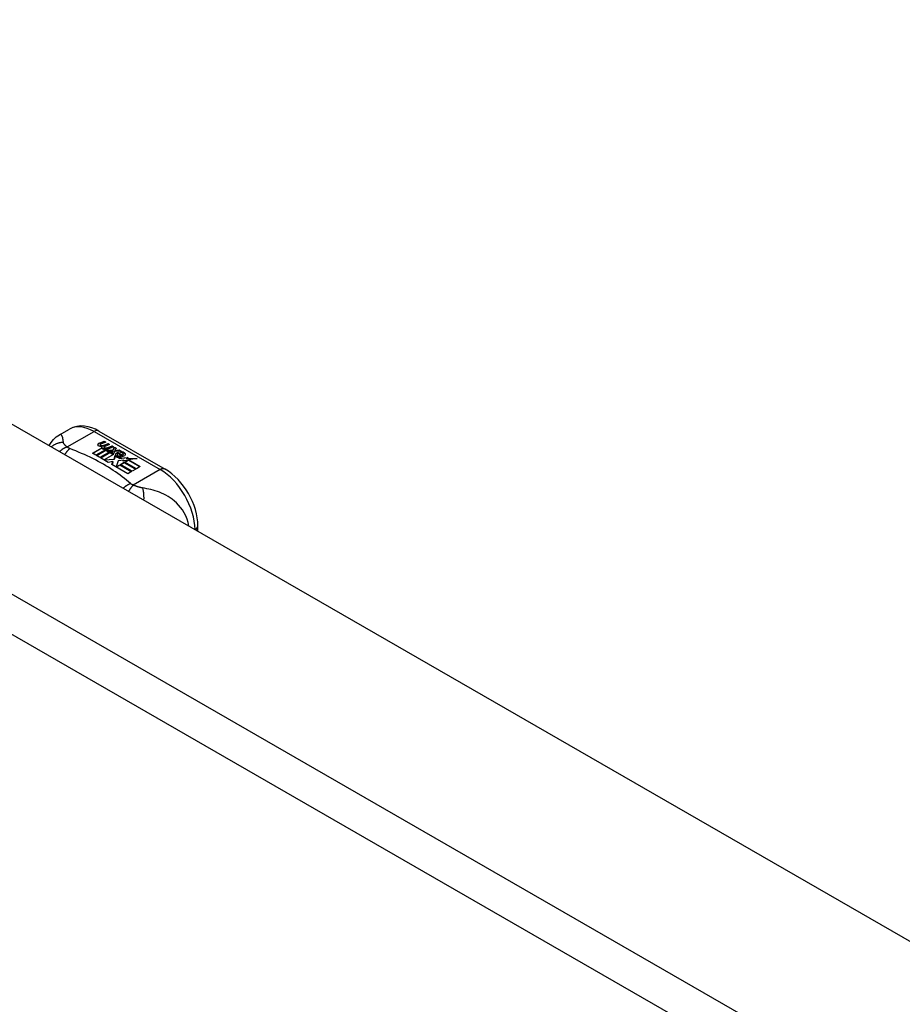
# Model space of a CAD drawing. Header units: inches. Extents: x 145 to 171, y 52.7 to 82.2.
# Tile 11 of 20: x 148.5 to 152.1, y 78.3 to 82.2. Entities that reach past the tile are written whole.
import ezdxf

# ---------------------------------------------------------------- set-up
doc = ezdxf.new("R2010")
doc.units = ezdxf.units.IN
doc.header["$MEASUREMENT"] = 0
doc.layers.add('Visible Edges(ANSI)', color=7, linetype='Continuous', lineweight=25)
doc.layers.add('Visible Tangent Edges(ANSI)', color=7, linetype='Continuous', lineweight=25)

msp = doc.modelspace()

# ---------------------------------------------------------------- linework, layer by layer
at = {"layer": 'Visible Edges(ANSI)'}
for p, q in [((145.705, 82.2276), (170.8815, 67.7294)), ((148.703, 80.5678), (148.7431, 80.5908)), ((148.861, 80.5831), (149.1255, 80.4308)), ((148.8624, 80.5346), (148.8817, 80.5421)), ((148.8817, 80.5405), (148.8624, 80.533)), ((148.8817, 80.5421), (148.8879, 80.5385)), ((148.8817, 80.5421), (148.8817, 80.5405)), ((148.8862, 80.5378), (148.8817, 80.5405)), ((148.8347, 80.494), (148.8722, 80.5156)), ((148.8722, 80.514), (148.8361, 80.4932)), ((148.8868, 80.5079), (148.8487, 80.486)), ((148.8507, 80.4848), (148.8888, 80.5068)), ((148.8888, 80.5052), (148.8521, 80.484)), ((148.9077, 80.5015), (148.8647, 80.4768)), ((148.8655, 80.5278), (148.8655, 80.5262)), ((148.8667, 80.4756), (148.9131, 80.5024)), ((148.8879, 80.5385), (148.8687, 80.5308)), ((148.8722, 80.5156), (148.8722, 80.514)), ((148.8741, 80.5251), (148.8741, 80.5234)), ((148.8742, 80.5234), (148.8742, 80.5218)), ((148.8842, 80.5128), (148.881, 80.5113)), ((148.881, 80.5113), (148.8868, 80.5079)), ((148.881, 80.5113), (148.881, 80.5096)), ((148.8854, 80.5071), (148.881, 80.5096)), ((148.8814, 80.5187), (148.8814, 80.5171)), ((148.8841, 80.5111), (148.889, 80.5134)), ((148.8894, 80.508), (148.8841, 80.5111)), ((148.9037, 80.5294), (148.8846, 80.5217)), ((148.885, 80.5279), (148.8975, 80.533)), ((148.8975, 80.5313), (148.885, 80.5263)), ((148.885, 80.5279), (148.885, 80.5263)), ((148.889, 80.5118), (148.8856, 80.5102)), ((148.889, 80.5134), (148.8876, 80.5142)), ((148.8888, 80.5068), (148.8993, 80.5008)), ((148.8888, 80.5068), (148.8888, 80.5052)), ((148.8993, 80.4991), (148.8888, 80.5052)), ((148.889, 80.5134), (148.889, 80.5118)), ((148.9197, 80.5202), (148.8894, 80.508)), ((148.8921, 80.5064), (148.9161, 80.507)), ((148.8998, 80.502), (148.8921, 80.5064)), ((148.9161, 80.5054), (148.8948, 80.5049)), ((148.8975, 80.533), (148.9037, 80.5294)), ((148.8975, 80.533), (148.8975, 80.5313)), ((148.902, 80.5287), (148.8975, 80.5313)), ((148.8993, 80.5008), (148.9077, 80.5015)), ((148.8993, 80.5008), (148.8993, 80.4991)), ((148.9148, 80.5033), (148.8998, 80.502)), ((148.901, 80.5187), (148.9135, 80.5238)), ((148.9135, 80.5221), (148.901, 80.5171)), ((148.9131, 80.5024), (148.9083, 80.4956)), ((148.9108, 80.4957), (148.9158, 80.5028)), ((148.9158, 80.5011), (148.9116, 80.4952)), ((148.9135, 80.5238), (148.9197, 80.5202)), ((148.9135, 80.5238), (148.9135, 80.5221)), ((148.918, 80.5195), (148.9135, 80.5221)), ((148.9158, 80.5028), (148.9148, 80.5033)), ((148.9158, 80.5028), (148.9158, 80.5011)), ((148.9161, 80.507), (148.9229, 80.5183)), ((148.9229, 80.5167), (148.9161, 80.5054)), ((148.9161, 80.507), (148.9161, 80.5054)), ((148.9245, 80.5023), (148.9184, 80.4913)), ((148.9229, 80.5183), (148.9306, 80.5139)), ((148.9229, 80.5183), (148.9229, 80.5167)), ((148.9297, 80.5128), (148.9229, 80.5167)), ((148.9493, 80.5032), (148.9245, 80.5023)), ((148.9306, 80.5139), (148.9249, 80.5066)), ((148.9249, 80.5066), (148.9261, 80.5059)), ((148.9249, 80.5066), (148.9249, 80.505)), ((148.9261, 80.5043), (148.9249, 80.505)), ((148.9261, 80.5059), (148.9416, 80.5076)), ((148.9416, 80.5059), (148.9261, 80.5043)), ((148.9261, 80.5059), (148.9261, 80.5043)), ((148.9416, 80.5076), (148.9493, 80.5032)), ((148.9416, 80.5076), (148.9416, 80.5059)), ((148.9466, 80.5031), (148.9416, 80.5059)), ((148.9463, 80.4985), (148.9505, 80.501)), ((148.9505, 80.501), (148.9505, 80.4993)), ((148.8487, 80.486), (148.8347, 80.494)), ((148.8647, 80.4768), (148.8507, 80.4848)), ((148.8982, 80.4575), (148.8667, 80.4756)), ((148.9112, 80.4996), (148.8681, 80.4748)), ((148.9189, 80.4894), (148.8814, 80.4678)), ((148.8814, 80.4678), (148.9217, 80.4712)), ((148.8814, 80.4678), (148.8814, 80.4672)), ((148.9217, 80.4696), (148.8828, 80.4663)), ((148.9171, 80.4608), (148.8982, 80.4575)), ((148.9043, 80.4996), (148.8993, 80.4991)), ((148.9083, 80.4956), (148.9189, 80.4894)), ((148.9083, 80.4956), (148.9083, 80.4939)), ((148.9175, 80.4886), (148.9083, 80.4939)), ((148.9184, 80.4913), (148.9108, 80.4957)), ((148.913, 80.4489), (148.9171, 80.4608)), ((148.9171, 80.4608), (148.9171, 80.4592)), ((148.9217, 80.4712), (148.9261, 80.4849)), ((148.9261, 80.4833), (148.9217, 80.4696)), ((148.9217, 80.4712), (148.9217, 80.4696)), ((148.9261, 80.4849), (148.9261, 80.4833)), ((148.9378, 80.4642), (148.9299, 80.4396)), ((148.9339, 80.4881), (148.9339, 80.4865)), ((148.9375, 80.4971), (148.9375, 80.4954)), ((148.9375, 80.4971), (148.9548, 80.4871)), ((148.9548, 80.4855), (148.9375, 80.4954)), ((148.9603, 80.4664), (148.9378, 80.4642)), ((148.9498, 80.4851), (148.9385, 80.4916)), ((148.944, 80.479), (148.9418, 80.474)), ((148.9418, 80.474), (148.9774, 80.4774)), ((148.975, 80.4755), (148.9418, 80.4723)), ((148.9418, 80.474), (148.9418, 80.4723)), ((148.9505, 80.4993), (148.9482, 80.498)), ((148.9498, 80.4851), (148.9498, 80.4835)), ((148.9548, 80.4871), (148.9548, 80.4855)), ((148.9775, 80.467), (148.9565, 80.4632)), ((148.9565, 80.4632), (148.9603, 80.4664)), ((148.9581, 80.4904), (148.9581, 80.4887)), ((148.9603, 80.4648), (148.9589, 80.4636)), ((148.9603, 80.4664), (148.9603, 80.4648)), ((148.964, 80.4592), (148.9775, 80.467)), ((148.9775, 80.4654), (148.9654, 80.4584)), ((148.9774, 80.4774), (148.9717, 80.473)), ((148.9717, 80.473), (149.0141, 80.4736)), ((148.9717, 80.473), (148.9717, 80.4714)), ((149.0043, 80.4719), (148.9717, 80.4714)), ((148.9775, 80.467), (148.9775, 80.4654)), ((149.0141, 80.4736), (148.9799, 80.4674)), ((148.9799, 80.4674), (149.0256, 80.4411)), ((148.9799, 80.4674), (148.9799, 80.4658)), ((149.0242, 80.4403), (148.9799, 80.4658)), ((148.9761, 80.4126), (148.913, 80.4489)), ((148.9171, 80.4592), (148.9135, 80.4487)), ((148.9299, 80.4396), (148.9447, 80.4481)), ((148.9299, 80.4396), (148.9299, 80.4392)), ((148.9447, 80.4465), (148.931, 80.4386)), ((148.9447, 80.4481), (148.9913, 80.4213)), ((148.9447, 80.4481), (148.9447, 80.4465)), ((148.9898, 80.4205), (148.9447, 80.4465)), ((148.9467, 80.4493), (148.9618, 80.458)), ((148.9932, 80.4225), (148.9467, 80.4493)), ((148.9618, 80.4563), (148.9481, 80.4484)), ((148.9618, 80.458), (149.0084, 80.4312)), ((148.9618, 80.458), (148.9618, 80.4563)), ((149.0069, 80.4304), (148.9618, 80.4563)), ((149.0105, 80.4324), (148.964, 80.4592)), ((148.9913, 80.4213), (148.9761, 80.4126)), ((149.0084, 80.4312), (148.9932, 80.4225)), ((149.0256, 80.4411), (149.0105, 80.4324)), ((149.2566, 80.1824), (149.2566, 80.2038))]:
    msp.add_line(p, q, dxfattribs=at)
at = {"layer": 'Visible Edges(ANSI)', "flags": 128}
for points in [[(148.861, 80.5831), (148.847, 80.5904), (148.8326, 80.5962), (148.8178, 80.6005), (148.8027, 80.6029), (148.7874, 80.6034), (148.7721, 80.6016), (148.7572, 80.5974), (148.7431, 80.5908)], [(148.6616, 80.5251), (148.6694, 80.5376), (148.6791, 80.5491), (148.6904, 80.5593), (148.703, 80.5678)], [(149.2566, 80.2038), (149.2559, 80.2199), (149.254, 80.2363), (149.2508, 80.2527), (149.2465, 80.2692), (149.241, 80.2856), (149.2346, 80.3018), (149.2271, 80.3178), (149.2187, 80.3333), (149.2094, 80.3484), (149.1993, 80.3628), (149.1885, 80.3766), (149.177, 80.3895), (149.1649, 80.4014), (149.1523, 80.4124), (149.1391, 80.4222), (149.1255, 80.4308)]]:
    msp.add_lwpolyline(points, dxfattribs=at)
at = {"layer": 'Visible Edges(ANSI)'}
for centre, major_axis, start_param, end_param in [((148.8622, 80.5286), (-0.007, 0), 5.820233, 7.062977), ((148.8622, 80.5269), (-0.007, 0), 5.820233, 6.078955), ((148.8731, 80.5254), (0.0192, 0), 2.164208, 2.67864), ((148.8731, 80.5238), (-0.0192, 0), 5.305801, 5.820233), ((148.8688, 80.5324), (-0.0164, 0), 0.779792, 1.90155), ((148.8695, 80.5278), (-0.004, 0), 5.90879, 7.175095), ((148.8695, 80.5262), (-0.004, 0), 0, 0.89191), ((148.8735, 80.5269), (-0.0082, 0), 5.323118, 5.90879), ((148.8723, 80.5298), (0.0084, 0), 4.033503, 4.932446), ((148.8723, 80.5281), (-0.0084, 0), 0.89191, 1.767313), ((148.8776, 80.5195), (-0.00676, 0), 5.794367, 7.059467), ((148.8776, 80.5179), (-0.00676, 0), 5.794367, 6.071487), ((148.8886, 80.5161), (0.0192, 0), 2.419321, 2.652775), ((148.8886, 80.5145), (-0.0192, 0), 5.560914, 5.794367), ((148.8837, 80.522), (0.016, 0), 3.905964, 4.740051), ((148.8837, 80.5204), (-0.016, 0), 0.764371, 1.402544), ((148.8842, 80.5232), (-0.016, 0), 0.776281, 1.787416), ((148.8669, 80.5424), (0.031, 0), 4.949028, 5.337665), ((148.8669, 80.5408), (-0.031, 0), 1.80809, 2.196072), ((148.8854, 80.5187), (-0.004, 0), 5.908937, 7.173827), ((148.8854, 80.5171), (-0.004, 0), 0, 0.890642), ((148.8893, 80.5178), (-0.0082, 0), 5.323254, 5.908937), ((148.8881, 80.5207), (0.0084, 0), 4.032234, 4.932287), ((148.8881, 80.519), (-0.0084, 0), 0.890642, 1.484281), ((148.8881, 80.519), (-0.0084, 0), 1.514337, 1.790695), ((148.8832, 80.5334), (0.031, 0), 4.932287, 5.323254), ((148.8832, 80.5317), (-0.031, 0), 1.790695, 2.181662), ((148.9317, 80.4803), (0.0405, 0), 0.638101, 1.087938), ((148.9362, 80.4888), (-0.0101, 0), 5.913952, 6.982716), ((148.9447, 80.4917), (0.022, 0), 3.701478, 4.680599), ((148.9447, 80.49), (-0.022, 0), 0.559885, 1.507168), ((148.9362, 80.4871), (-0.0101, 0), 5.913952, 6.142632), ((148.9443, 80.487), (-0.0188, 0), 5.081623, 5.913952), ((148.9443, 80.4853), (-0.0188, 0), 5.081623, 5.913952), ((148.9447, 80.4917), (-0.0199, 0), 0.617996, 1.556283), ((148.9403, 80.4881), (-0.00637, 0), 4.999578, 6.390788), ((148.9403, 80.4865), (-0.00637, 0), 0, 0.107602), ((148.9412, 80.4881), (-0.0073, 0), 0.107602, 1.123637), ((148.9412, 80.4865), (-0.0073, 0), 0.107602, 1.123637), ((148.9429, 80.4902), (0.0112, 0), 4.26523, 5.375571), ((148.9429, 80.4885), (0.0112, 0), 4.26523, 5.375571), ((148.9448, 80.4955), (-0.0265, 0), 1.556283, 2.296236), ((148.9385, 80.4876), (0.0205, 0), 0.343453, 1.17916), ((148.9317, 80.4787), (-0.0405, 0), 3.779694, 4.229531), ((148.9517, 80.4904), (0.0064, 0), 5.210263, 6.626638), ((148.9517, 80.4887), (0.0064, 0), 5.210263, 6.283185), ((148.9537, 80.4897), (0.0132, 0), 5.437829, 6.921287), ((148.9537, 80.4881), (0.0132, 0), 0.108138, 0.638101)]:
    msp.add_ellipse(centre, major_axis=major_axis, ratio=0.575862, start_param=start_param, end_param=end_param, dxfattribs=at)
at = {"layer": 'Visible Tangent Edges(ANSI)'}
for p, q in [((145.1146, 81.8876), (170.2911, 67.3894)), ((170.2211, 67.2682), (145.0446, 81.7664)), ((148.7338, 80.5193), (148.8414, 80.5812)), ((148.8414, 80.5812), (149.1059, 80.4289)), ((148.8559, 80.5304), (148.8559, 80.5287)), ((148.8624, 80.5346), (148.8624, 80.533)), ((148.867, 80.526), (148.867, 80.5244)), ((148.8716, 80.5213), (148.8716, 80.5197)), ((148.8829, 80.5169), (148.8829, 80.5153)), ((148.89, 80.5159), (148.89, 80.5143)), ((148.901, 80.5187), (148.901, 80.5171)), ((148.9268, 80.4909), (148.9268, 80.4892)), ((148.934, 80.4877), (148.934, 80.4861)), ((148.9381, 80.4844), (148.9381, 80.4827)), ((148.9642, 80.4942), (148.9642, 80.4926)), ((149.1059, 80.4289), (148.9983, 80.367))]:
    msp.add_line(p, q, dxfattribs=at)
at = {"layer": 'Visible Tangent Edges(ANSI)', "flags": 128}
for points in [[(148.719, 80.5376), (148.7187, 80.54), (148.7184, 80.5424), (148.718, 80.5447), (148.7177, 80.5469), (148.7174, 80.5491), (148.7171, 80.5511), (148.7167, 80.5531), (148.7163, 80.555), (148.7159, 80.5568), (148.7155, 80.5585), (148.715, 80.5601), (148.7144, 80.5616), (148.7138, 80.563), (148.7132, 80.5642), (148.7125, 80.5654), (148.7117, 80.5664), (148.7109, 80.5672), (148.71, 80.5679), (148.709, 80.5684), (148.7079, 80.5688), (148.7068, 80.5689), (148.7056, 80.5688), (148.7044, 80.5684), (148.703, 80.5678)], [(148.719, 80.5376), (148.7169, 80.5375), (148.7148, 80.5374), (148.7127, 80.5373), (148.7106, 80.537), (148.7084, 80.5367), (148.7063, 80.5364), (148.7042, 80.536), (148.7021, 80.5355), (148.7, 80.535), (148.6979, 80.5344), (148.6958, 80.5338), (148.6937, 80.5331), (148.6916, 80.5323), (148.6896, 80.5314), (148.6876, 80.5305), (148.6856, 80.5296), (148.6836, 80.5285), (148.6817, 80.5275), (148.6798, 80.5263), (148.6779, 80.5251), (148.6761, 80.5239), (148.6743, 80.5225), (148.6725, 80.5212), (148.6708, 80.5197)], [(148.7338, 80.5193), (148.7326, 80.5188), (148.7313, 80.5184), (148.73, 80.5179), (148.7288, 80.5174), (148.7275, 80.5168), (148.7262, 80.5162), (148.7249, 80.5156), (148.7236, 80.515), (148.7223, 80.5144), (148.721, 80.5137), (148.7197, 80.513), (148.7184, 80.5122), (148.7171, 80.5115), (148.7158, 80.5107), (148.7145, 80.5099), (148.7132, 80.509), (148.7119, 80.5081), (148.7106, 80.5072), (148.7093, 80.5063), (148.708, 80.5053), (148.7067, 80.5043), (148.7055, 80.5033), (148.7042, 80.5023), (148.703, 80.5012)], [(148.7338, 80.5193), (148.7327, 80.5202), (148.7316, 80.5211), (148.7305, 80.522), (148.7295, 80.5229), (148.7285, 80.5237), (148.7276, 80.5246), (148.7267, 80.5255), (148.7258, 80.5263), (148.725, 80.5272), (148.7242, 80.528), (148.7235, 80.5289), (148.7228, 80.5297), (148.7222, 80.5305), (148.7217, 80.5312), (148.7212, 80.5319), (148.7208, 80.5325), (148.7204, 80.5332), (148.7201, 80.5338), (148.7198, 80.5345), (148.7196, 80.5351), (148.7194, 80.5357), (148.7192, 80.5364), (148.7191, 80.537), (148.719, 80.5376)], [(148.7442, 80.5128), (148.7434, 80.5121), (148.7426, 80.5114), (148.7418, 80.5106), (148.7409, 80.5099), (148.7401, 80.5091), (148.7392, 80.5083), (148.7384, 80.5074), (148.7376, 80.5065), (148.7367, 80.5056), (148.7359, 80.5047), (148.735, 80.5038), (148.7342, 80.5028), (148.7333, 80.5018), (148.7325, 80.5007), (148.7316, 80.4997), (148.7308, 80.4986), (148.7299, 80.4975), (148.7291, 80.4964), (148.7283, 80.4952), (148.7274, 80.494), (148.7266, 80.4928), (148.7258, 80.4916), (148.725, 80.4903), (148.7242, 80.489)], [(148.7442, 80.5128), (148.7437, 80.513), (148.7432, 80.5132), (148.7427, 80.5134), (148.7422, 80.5136), (148.7418, 80.5138), (148.7413, 80.5141), (148.7408, 80.5143), (148.7404, 80.5146), (148.7399, 80.5148), (148.7395, 80.5151), (148.739, 80.5153), (148.7386, 80.5156), (148.7382, 80.5158), (148.7378, 80.5161), (148.7373, 80.5164), (148.7369, 80.5167), (148.7365, 80.517), (148.7361, 80.5173), (148.7357, 80.5176), (148.7353, 80.5179), (148.7349, 80.5183), (148.7346, 80.5186), (148.7342, 80.5189), (148.7338, 80.5193)], [(148.987, 80.3729), (148.979, 80.3798), (148.9708, 80.3867), (148.9625, 80.3935), (148.954, 80.4001), (148.9452, 80.4067), (148.9363, 80.4132), (148.9271, 80.4197), (148.9178, 80.426), (148.9082, 80.4322), (148.8985, 80.4383), (148.8886, 80.4443), (148.8785, 80.4503), (148.8682, 80.4561), (148.8577, 80.4618), (148.8471, 80.4674), (148.8363, 80.4729), (148.8253, 80.4783), (148.8142, 80.4835), (148.8029, 80.4887), (148.7915, 80.4937), (148.7798, 80.4987), (148.7681, 80.5034), (148.7562, 80.5081), (148.7442, 80.5128)], [(148.987, 80.3729), (148.9858, 80.3725), (148.9847, 80.372), (148.9835, 80.3714), (148.9823, 80.3709), (148.9811, 80.3703), (148.9799, 80.3697), (148.9787, 80.3691), (148.9774, 80.3684), (148.9762, 80.3677), (148.975, 80.367), (148.9738, 80.3663), (148.9725, 80.3655), (148.9713, 80.3647), (148.97, 80.3639), (148.9688, 80.3631), (148.9676, 80.3622), (148.9663, 80.3614), (148.9651, 80.3605), (148.9639, 80.3595), (148.9626, 80.3586), (148.9614, 80.3576), (148.9602, 80.3566), (148.959, 80.3556), (148.9578, 80.3545)], [(148.9983, 80.367), (148.9976, 80.3662), (148.9968, 80.3655), (148.9961, 80.3647), (148.9953, 80.3639), (148.9945, 80.363), (148.9938, 80.3621), (148.993, 80.3612), (148.9922, 80.3603), (148.9914, 80.3594), (148.9906, 80.3584), (148.9898, 80.3574), (148.989, 80.3564), (148.9882, 80.3553), (148.9874, 80.3542), (148.9866, 80.3531), (148.9858, 80.352), (148.985, 80.3508), (148.9842, 80.3497), (148.9834, 80.3484), (148.9826, 80.3472), (148.9818, 80.346), (148.981, 80.3447), (148.9801, 80.3434), (148.9793, 80.3421)], [(148.9983, 80.367), (148.9977, 80.3672), (148.9971, 80.3674), (148.9966, 80.3676), (148.996, 80.3678), (148.9955, 80.368), (148.9949, 80.3683), (148.9944, 80.3685), (148.9939, 80.3687), (148.9934, 80.369), (148.9929, 80.3692), (148.9924, 80.3695), (148.9919, 80.3697), (148.9915, 80.3699), (148.991, 80.3702), (148.9906, 80.3705), (148.9901, 80.3707), (148.9897, 80.371), (148.9893, 80.3712), (148.9889, 80.3715), (148.9885, 80.3718), (148.9881, 80.3721), (148.9877, 80.3724), (148.9874, 80.3726), (148.987, 80.3729)], [(149.035, 80.3556), (149.0337, 80.3558), (149.0323, 80.356), (149.031, 80.3563), (149.0296, 80.3566), (149.0282, 80.3569), (149.0269, 80.3572), (149.0255, 80.3575), (149.0241, 80.3579), (149.0227, 80.3583), (149.0212, 80.3587), (149.0198, 80.3591), (149.0182, 80.3596), (149.0165, 80.3601), (149.0148, 80.3607), (149.0131, 80.3613), (149.0114, 80.3619), (149.0098, 80.3625), (149.0081, 80.3631), (149.0064, 80.3637), (149.0048, 80.3643), (149.0031, 80.365), (149.0015, 80.3656), (148.9999, 80.3663), (148.9983, 80.367)], [(149.2206, 80.2031), (149.2177, 80.2173), (149.2135, 80.2311), (149.2081, 80.2442), (149.2018, 80.2564), (149.1948, 80.2676), (149.1872, 80.2779), (149.1793, 80.2873), (149.1711, 80.2958), (149.1627, 80.3034), (149.1543, 80.3102), (149.1457, 80.3164), (149.1371, 80.3219), (149.1285, 80.3268), (149.12, 80.3312), (149.1114, 80.3351), (149.1029, 80.3386), (149.0944, 80.3417), (149.0859, 80.3445), (149.0774, 80.3469), (149.069, 80.3491), (149.0605, 80.351), (149.052, 80.3527), (149.0435, 80.3543), (149.035, 80.3556)], [(149.035, 80.3556), (149.0354, 80.3541), (149.0358, 80.3526), (149.0362, 80.351), (149.0366, 80.3493), (149.0369, 80.3476), (149.0372, 80.3458), (149.0376, 80.344), (149.0379, 80.3422), (149.0381, 80.3403), (149.0384, 80.3383), (149.0386, 80.3363), (149.0389, 80.3343), (149.039, 80.3322), (149.0392, 80.3301), (149.0394, 80.3279), (149.0395, 80.3258), (149.0396, 80.3235), (149.0397, 80.3213), (149.0398, 80.319), (149.0398, 80.3167), (149.0398, 80.3144), (149.0398, 80.3121), (149.0397, 80.3097), (149.0397, 80.3073)]]:
    msp.add_lwpolyline(points, dxfattribs=at)
at = {"layer": 'Visible Tangent Edges(ANSI)'}
for centre, major_axis, ratio, start_param, end_param in [((148.8414, 80.4203), (-0.0982, 0.1706), 0.578093, 5.499721, 6.283185), ((148.8414, 80.549), (0.0196, 0.0341), 0.578093, 0, 0.783464), ((149.1059, 80.3967), (0.0196, 0.0341), 0.578093, 0, 0.783464), ((149.1059, 80.268), (0.0982, -0.1706), 0.578093, 0.795218, 2.358128), ((149.2172, 80.2038), (0.0394, 0), 0.575862, 5.537379, 6.283185)]:
    msp.add_ellipse(centre, major_axis=major_axis, ratio=ratio, start_param=start_param, end_param=end_param, dxfattribs=at)

doc.saveas('drawing.dxf')
